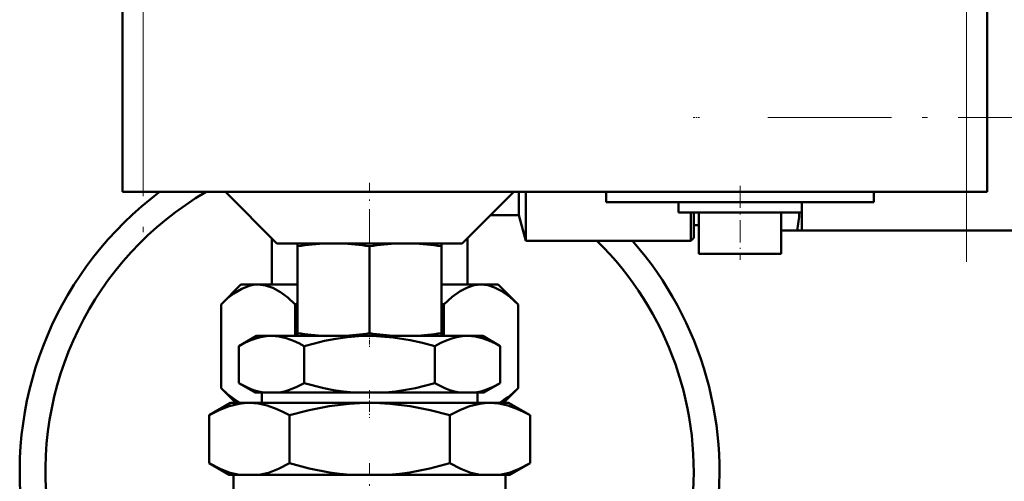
# Model space of a CAD drawing. Extents: x -1351 to 1763, y -1300 to 612.
# Tile 47 of 81: x 248 to 343, y -57 to -12. Entities that reach past the tile are written whole.
import ezdxf

# ---------------------------------------------------------------- set-up
doc = ezdxf.new("R2010")
doc.units = 0
doc.linetypes.add('DASHDOT', pattern=[18.5, 12, -3, 0.5, -3])

msp = doc.modelspace()

# ---------------------------------------------------------------- linework, layer by layer
at = {"color": 7, "linetype": 'DASHDOT', "lineweight": 18}
for p, q in [((339.602, -35.573), (339.602, 46.027)), ((259.602, 38.327), (259.602, -34.874)), ((320.302, -21.523), (359.902, -21.523))]:
    msp.add_line(p, q, dxfattribs=at)
at = {"color": 7, "lineweight": 50}
for p, q in [((257.602, 32.227), (257.602, -28.773)), ((341.602, -28.773), (341.602, 32.227)), ((258.187, -28.773), (257.602, -28.773)), ((259.601, -28.773), (258.187, -28.773)), ((259.601, -28.773), (339.601, -28.773)), ((272.602, -33.773), (267.602, -28.773)), ((290.602, -33.773), (295.602, -28.773)), ((296.102, -31.023), (296.102, -28.773)), ((296.772, -33.523), (296.772, -28.773)), ((304.602, -28.773), (304.602, -29.773)), ((330.602, -28.773), (330.602, -29.773)), ((341.016, -28.773), (339.601, -28.773)), ((341.602, -28.773), (341.016, -28.773)), ((317.602, -29.773), (304.602, -29.773)), ((311.602, -29.773), (311.602, -30.773)), ((330.602, -29.773), (317.602, -29.773)), ((323.602, -29.773), (323.602, -32.523)), ((323.602, -29.773), (323.602, -30.773)), ((293.352, -31.023), (296.102, -31.023)), ((296.102, -31.023), (296.772, -33.523)), ((311.602, -30.773), (317.602, -30.773)), ((312.802, -33.523), (312.802, -30.773)), ((313.102, -33.223), (313.102, -30.773)), ((313.602, -30.773), (313.602, -34.773)), ((317.602, -30.773), (323.602, -30.773)), ((321.602, -30.773), (321.602, -34.773)), ((313.102, -32.001), (313.601, -32.001)), ((321.601, -32.523), (323.146, -32.523)), ((323.602, -32.523), (323.146, -32.523)), ((323.602, -32.523), (356.602, -32.523)), ((272.102, -33.274), (272.102, -37.773)), ((291.102, -37.773), (291.102, -33.273)), ((313.102, -33.223), (312.802, -33.523)), ((272.602, -33.773), (281.602, -33.773)), ((274.602, -34.057), (274.602, -33.773)), ((274.602, -34.057), (274.602, -42.497)), ((281.602, -33.773), (290.602, -33.773)), ((281.602, -34.051), (281.602, -42.503)), ((288.602, -33.773), (288.602, -34.057)), ((288.602, -34.057), (288.602, -42.497)), ((296.772, -33.523), (312.802, -33.523)), ((313.602, -34.773), (317.602, -34.773)), ((317.602, -34.773), (321.602, -34.773)), ((269.102, -37.773), (267.168, -39.707)), ((270.632, -37.773), (269.102, -37.773)), ((270.629, -37.777), (270.776, -37.773)), ((270.776, -37.773), (270.632, -37.773)), ((274.602, -37.773), (270.776, -37.773)), ((274.602, -37.773), (270.943, -37.773)), ((272.102, -37.773), (270.943, -37.773)), ((292.26, -37.773), (288.602, -37.773)), ((292.427, -37.773), (288.602, -37.773)), ((292.26, -37.773), (291.102, -37.773)), ((294.102, -37.773), (292.427, -37.773)), ((294.102, -37.773), (296.035, -39.707)), ((267.168, -39.707), (267.168, -47.839)), ((274.385, -39.707), (274.602, -39.6)), ((274.385, -39.707), (274.385, -42.773)), ((288.602, -39.6), (288.819, -39.707)), ((288.819, -39.707), (288.819, -42.773)), ((296.036, -39.707), (296.036, -47.839)), ((270.602, -42.773), (268.9, -43.756)), ((272.075, -42.773), (270.602, -42.773)), ((281.602, -42.773), (272.075, -42.773)), ((274.602, -42.773), (274.602, -42.497)), ((274.602, -42.773), (277.274, -42.773)), ((278.971, -42.773), (277.274, -42.773)), ((278.971, -42.773), (284.232, -42.773)), ((291.128, -42.773), (281.602, -42.773)), ((285.93, -42.773), (284.232, -42.773)), ((285.93, -42.773), (288.602, -42.773)), ((288.602, -42.497), (288.602, -42.773)), ((292.602, -42.773), (291.128, -42.773)), ((292.602, -42.773), (294.303, -43.756)), ((268.9, -47.354), (268.9, -43.756)), ((275.251, -47.354), (275.251, -43.756)), ((287.953, -47.354), (287.953, -43.756)), ((294.303, -47.354), (294.303, -43.756)), ((270.492, -48.273), (268.9, -47.354)), ((292.712, -48.273), (294.303, -47.354)), ((268.602, -49.273), (267.168, -47.84)), ((271.296, -48.273), (270.492, -48.273)), ((271.124, -48.273), (271.124, -49.273)), ((271.296, -48.273), (272.855, -48.273)), ((280.042, -48.273), (272.855, -48.273)), ((280.042, -48.273), (283.161, -48.273)), ((290.348, -48.273), (283.161, -48.273)), ((290.348, -48.273), (291.908, -48.273)), ((292.712, -48.273), (291.908, -48.273)), ((292.079, -48.273), (292.079, -49.273)), ((294.602, -49.273), (296.035, -47.84)), ((268.102, -49.273), (266.013, -50.479)), ((269.91, -49.273), (268.102, -49.273)), ((281.602, -49.273), (269.91, -49.273)), ((293.293, -49.273), (281.602, -49.273)), ((295.102, -49.273), (293.293, -49.273)), ((295.102, -49.273), (297.19, -50.479)), ((266.013, -55.145), (266.013, -50.479)), ((273.807, -55.145), (273.807, -50.479)), ((289.396, -55.145), (289.396, -50.479)), ((297.19, -55.145), (297.19, -50.479)), ((267.967, -56.273), (266.013, -55.145)), ((295.237, -56.273), (297.19, -55.145)), ((268.953, -56.273), (267.967, -56.273)), ((268.381, -57.773), (268.381, -56.273)), ((268.953, -56.273), (270.867, -56.273)), ((279.688, -56.273), (270.867, -56.273)), ((279.688, -56.273), (283.516, -56.273)), ((292.336, -56.273), (283.516, -56.273)), ((292.336, -56.273), (294.25, -56.273)), ((295.237, -56.273), (294.25, -56.273)), ((294.822, -57.773), (294.822, -56.273))]:
    msp.add_line(p, q, dxfattribs=at)
at = {"color": 7, "lineweight": 18}
for p, q in [((259.601, -28.773), (259.601, 32.227)), ((339.601, 32.227), (339.601, -28.773))]:
    msp.add_line(p, q, dxfattribs=at)
at = {"color": 7, "linetype": 'DASHDOT', "lineweight": 18, "ltscale": 0.014984}
msp.add_line((313.052, -21.523), (313.651, -21.523), dxfattribs=at)
at = {"color": 7, "linetype": 'DASHDOT', "lineweight": 18, "ltscale": 0.27}
msp.add_line((281.602, -38.673), (281.602, -27.873), dxfattribs=at)
at = {"color": 7, "linetype": 'DASHDOT', "lineweight": 18, "ltscale": 0.180015}
msp.add_line((317.602, -28.173), (317.602, -35.374), dxfattribs=at)
at = {"color": 7, "linetype": 'DASHDOT', "lineweight": 18, "ltscale": 0.037938}
msp.add_line((281.602, -42.376), (281.602, -43.894), dxfattribs=at)
at = {"color": 7, "linetype": 'DASHDOT', "lineweight": 18, "ltscale": 0.066602}
msp.add_line((281.602, -48.051), (281.602, -50.715), dxfattribs=at)
at = {"color": 7, "linetype": 'DASHDOT', "lineweight": 18, "ltscale": 0.340646}
msp.add_line((281.602, -68.764), (281.602, -55.138), dxfattribs=at)
at = {"color": 7, "lineweight": 50}
for points in [[(270.629, -37.777), (270.273, -37.814), (269.914, -37.892), (269.177, -38.176), (268.398, -38.648), (267.805, -39.114), (267.168, -39.707)], [(270.776, -37.773), (271.48, -37.852), (272.2, -38.093), (272.957, -38.512), (273.642, -39.024), (274.385, -39.707)], [(288.819, -39.707), (289.641, -38.959), (290.395, -38.417), (291.101, -38.052), (291.771, -37.842), (292.427, -37.773)], [(292.427, -37.773), (293.083, -37.842), (293.753, -38.052), (294.459, -38.417), (295.213, -38.959), (296.036, -39.707)], [(272.075, -42.773), (271.54, -42.803), (271.007, -42.892), (270.54, -43.016), (270.075, -43.18), (269.485, -43.442), (268.9, -43.756)], [(275.251, -43.756), (274.73, -43.474), (274.207, -43.233), (273.504, -42.984), (272.793, -42.827), (272.075, -42.773)], [(281.602, -42.773), (280.531, -42.803), (279.461, -42.892), (278.337, -43.047), (277.226, -43.257), (276.234, -43.489), (275.251, -43.756)], [(287.953, -43.756), (286.753, -43.435), (285.541, -43.168), (283.906, -42.911), (282.259, -42.785), (281.602, -42.773)], [(291.128, -42.773), (290.593, -42.803), (290.059, -42.892), (289.592, -43.016), (289.128, -43.18), (288.538, -43.442), (287.953, -43.756)], [(294.303, -43.756), (293.783, -43.474), (293.259, -43.233), (292.556, -42.984), (291.846, -42.827), (291.128, -42.773)], [(268.9, -47.354), (269.852, -47.837), (270.331, -48.025), (270.813, -48.171), (271.296, -48.273)], [(272.855, -48.273), (273.345, -48.17), (273.83, -48.022), (274.545, -47.726), (275.251, -47.354)], [(275.251, -47.354), (277.148, -47.836), (278.109, -48.024), (279.076, -48.171), (280.042, -48.273)], [(283.161, -48.273), (284.133, -48.171), (285.102, -48.023), (286.063, -47.834), (287.953, -47.354)], [(287.953, -47.354), (288.904, -47.837), (289.384, -48.025), (289.865, -48.171), (290.348, -48.273)], [(291.908, -48.273), (292.397, -48.17), (292.882, -48.022), (293.598, -47.726), (294.303, -47.354)], [(268.991, -49.273), (268.398, -48.898), (267.805, -48.432), (267.168, -47.839)], [(294.212, -49.273), (294.625, -49.023), (295.054, -48.714), (295.53, -48.317), (296.036, -47.839)], [(269.91, -49.273), (269.416, -49.295), (268.922, -49.358), (267.942, -49.601), (266.972, -49.981), (266.013, -50.479)], [(273.807, -50.479), (273.17, -50.135), (272.527, -49.84), (271.662, -49.534), (270.79, -49.34), (269.91, -49.273)], [(281.602, -49.273), (280.609, -49.295), (279.621, -49.358), (277.659, -49.601), (275.721, -49.981), (273.807, -50.479)], [(289.396, -50.479), (287.482, -49.981), (285.544, -49.601), (283.583, -49.358), (282.595, -49.295), (281.602, -49.273)], [(293.293, -49.273), (292.798, -49.295), (292.305, -49.358), (291.325, -49.601), (290.354, -49.981), (289.396, -50.479)], [(297.19, -50.479), (296.552, -50.135), (295.91, -49.84), (295.045, -49.534), (294.172, -49.34), (293.293, -49.273)], [(266.013, -55.145), (267.083, -55.695), (268.049, -56.06), (268.953, -56.273)], [(270.867, -56.273), (271.771, -56.06), (272.738, -55.695), (273.807, -55.145)], [(273.807, -55.145), (275.746, -55.649), (277.706, -56.033), (278.694, -56.172), (279.688, -56.273)], [(283.516, -56.273), (284.51, -56.172), (285.499, -56.033), (287.459, -55.649), (289.396, -55.145)], [(289.396, -55.145), (290.466, -55.695), (291.432, -56.06), (292.336, -56.273)], [(294.25, -56.273), (295.154, -56.06), (296.121, -55.695), (297.19, -55.145)]]:
    msp.add_lwpolyline(points, dxfattribs=at)
for centre, radius, start, end in [((281.602, -55.973), 34, 126.87132, 187.26652), ((281.602, -55.973), 31.5, 120.29081, 187.84669), ((280.221, -25.844), 43.441, 351.15561, 353.48469), ((278.366, -57.316), 23.561, 92.19524, 99.19437), ((277.885, -57.236), 23.481, 80.89304, 87.81349), ((285.319, -57.239), 23.484, 92.19016, 99.10727), ((284.837, -57.318), 23.563, 80.80635, 87.80123), ((281.602, -55.973), 34, 298.55013, 41.32221), ((281.602, -55.973), 31.5, 301.14992, 45.45482), ((278.407, -18.888), 23.913, 260.8433, 267.28375), ((277.845, -18.972), 23.829, 272.70796, 279.07002), ((285.359, -18.969), 23.831, 260.92962, 267.28923), ((284.796, -18.886), 23.915, 272.71895, 279.15605)]:
    msp.add_arc(centre, radius, start, end, dxfattribs=at)

doc.saveas('drawing.dxf')
